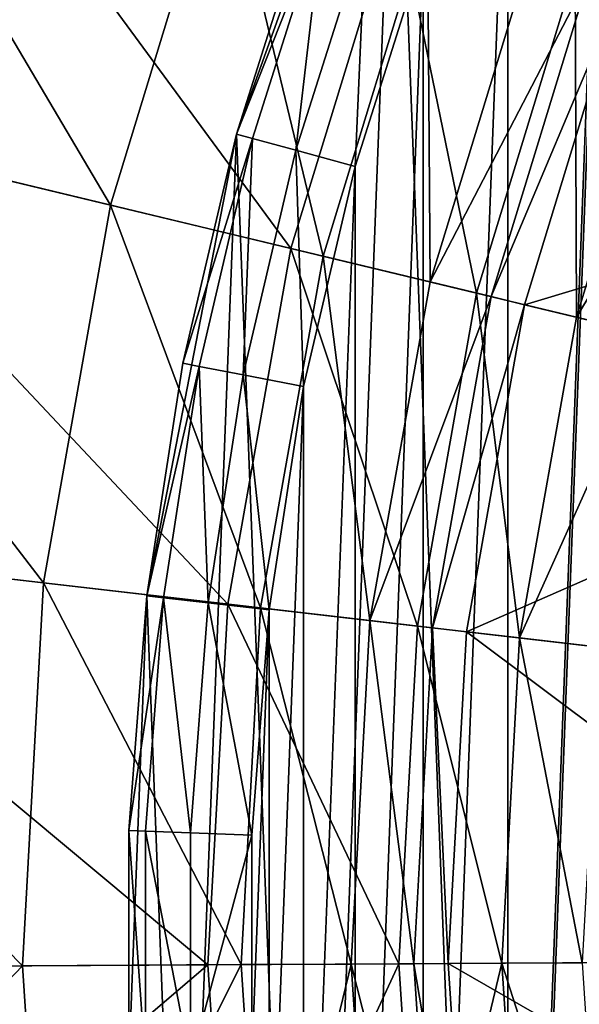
# Model space of a CAD drawing. Header units: millimetres. Extents: x -94 to 106, y 12 to 212.
# Tile 67 of 256: x -46 to -36, y 111 to 127. Entities that reach past the tile are written whole.
import ezdxf

# ---------------------------------------------------------------- set-up
doc = ezdxf.new("R2010")
doc.units = ezdxf.units.MM
doc.header["$LTSCALE"] = 25.4
doc.layers.get('0').update_dxf_attribs({"true_color": 0xff5454})

# ---------------------------------------------------------------- blocks, each defined once
blk = doc.blocks.new('AMALFI-M-9152-9153.STL')
at = {"color": 250, "true_color": 0x262626}
mesh = blk.add_polyface(dxfattribs=at)
corners = [(-42.894, 102.426, 1623.648), (-43.478, 117.68, 1623.648), (-43.772, 110.031, 1623.648), (-42.021, 125.195, 1623.648), (-40.865, 95.045, 1623.648), (-39.434, 132.399, 1623.648), (-37.734, 88.06, 1623.648), (-35.777, 139.124, 1623.648), (-33.573, 81.635, 1623.648), (-31.136, 145.212, 1623.648), (-28.48, 75.92, 1623.648), (-25.62, 150.52, 1623.648), (-22.574, 71.049, 1623.648), (-19.359, 154.924, 1623.648), (-15.994, 67.138, 1623.648), (-12.499, 158.321, 1623.648), (-8.894, 64.276, 1623.648), (-5.201, 160.631, 1623.648), (-1.441, 62.532, 1623.648), (2.364, 161.799, 1623.648), (6.192, 61.946, 1623.648), (6.192, 161.946, 1623.648), (13.824, 62.532, 1623.648), (10.019, 161.799, 1623.648), (17.584, 160.631, 1623.648), (21.278, 64.276, 1623.648), (24.883, 158.321, 1623.648), (28.378, 67.138, 1623.648), (31.743, 154.924, 1623.648), (34.958, 71.049, 1623.648), (38.004, 150.52, 1623.648), (40.863, 75.92, 1623.648), (43.519, 145.212, 1623.648), (45.956, 81.635, 1623.648), (48.16, 139.124, 1623.648), (50.117, 88.06, 1623.648), (51.817, 132.399, 1623.648), (53.249, 95.045, 1623.648), (54.404, 125.195, 1623.648), (55.277, 102.426, 1623.648), (55.862, 117.68, 1623.648), (56.155, 110.031, 1623.648)]
mesh.append_faces([[corners[k] for k in face] for face in [(0, 1, 2), (40, 39, 41)]], dxfattribs={"vtx0": -1, "color": 250})
mesh.append_faces([[corners[k] for k in face] for face in [(1, 0, 3), (3, 4, 5), (5, 6, 7), (7, 8, 9), (9, 10, 11), (11, 12, 13), (13, 14, 15), (15, 16, 17), (17, 18, 19), (19, 20, 21), (21, 22, 23), (23, 22, 24), (24, 25, 26), (26, 27, 28), (28, 29, 30), (30, 31, 32), (32, 33, 34), (34, 35, 36), (36, 37, 38), (38, 39, 40)]], dxfattribs={"vtx0": -1, "vtx1": -1, "color": 250})
mesh.append_faces([[corners[k] for k in face] for face in [(3, 0, 4), (5, 4, 6), (7, 6, 8), (9, 8, 10), (11, 10, 12), (13, 12, 14), (15, 14, 16), (17, 16, 18), (19, 18, 20), (21, 20, 22), (24, 22, 25), (26, 25, 27), (28, 27, 29), (30, 29, 31), (32, 31, 33), (34, 33, 35), (36, 35, 37), (38, 37, 39)]], dxfattribs={"vtx0": -1, "vtx2": -1, "color": 250})
mesh = blk.add_polyface(dxfattribs=at)
corners = [(-41.492, 117.451, 1598.648), (-41.773, 110.107, 1598.648), (-41.773, 113.784, 1598.648), (-41.492, 106.441, 1598.648), (-40.93, 121.085, 1598.648), (-40.93, 102.807, 1598.648), (-40.093, 124.665, 1598.648), (-40.093, 99.227, 1598.648), (-38.983, 128.171, 1598.648), (-38.983, 95.721, 1598.648), (-37.609, 131.581, 1598.648), (-37.609, 92.311, 1598.648), (-35.977, 134.876, 1598.648), (-35.977, 89.015, 1598.648), (-34.098, 138.037, 1598.648), (-34.098, 85.855, 1598.648), (-31.982, 141.045, 1598.648), (-31.982, 82.847, 1598.648), (-29.643, 143.882, 1598.648), (-29.643, 80.01, 1598.648), (-27.093, 146.531, 1598.648), (-27.093, 77.361, 1598.648), (-24.348, 148.977, 1598.648), (-24.348, 74.914, 1598.648), (-21.424, 151.207, 1598.648), (-21.424, 72.685, 1598.648), (-18.337, 153.205, 1598.648), (-18.337, 70.687, 1598.648), (-15.107, 154.962, 1598.648), (-15.107, 68.93, 1598.648), (-11.752, 156.466, 1598.648), (-11.752, 67.426, 1598.648), (-8.291, 157.709, 1598.648), (-8.291, 66.183, 1598.648), (-4.745, 158.683, 1598.648), (-4.745, 65.209, 1598.648), (-1.136, 159.383, 1598.648), (-1.136, 64.508, 1598.648), (2.517, 159.805, 1598.648), (2.517, 64.087, 1598.648), (6.192, 159.946, 1598.648), (6.192, 63.946, 1598.648), (9.866, 159.805, 1598.648), (9.866, 64.087, 1598.648), (13.519, 159.383, 1598.648), (13.519, 64.508, 1598.648), (17.129, 158.683, 1598.648), (17.129, 65.209, 1598.648), (20.674, 157.709, 1598.648), (20.674, 66.183, 1598.648), (24.135, 156.466, 1598.648), (24.135, 67.426, 1598.648), (27.49, 154.962, 1598.648), (27.49, 68.93, 1598.648), (30.721, 153.205, 1598.648), (30.721, 70.687, 1598.648), (33.807, 151.207, 1598.648), (33.807, 72.685, 1598.648), (36.731, 148.977, 1598.648), (36.731, 74.914, 1598.648), (39.476, 146.531, 1598.648), (39.476, 77.361, 1598.648), (42.026, 143.882, 1598.648), (42.026, 80.01, 1598.648), (44.366, 141.045, 1598.648), (44.366, 82.847, 1598.648), (46.481, 138.037, 1598.648), (46.481, 85.855, 1598.648), (48.36, 134.876, 1598.648), (48.36, 89.015, 1598.648), (49.992, 131.581, 1598.648), (49.992, 92.311, 1598.648), (51.366, 128.171, 1598.648), (51.366, 95.721, 1598.648), (52.476, 124.665, 1598.648), (52.476, 99.227, 1598.648), (53.314, 121.085, 1598.648), (53.314, 102.807, 1598.648), (53.875, 117.451, 1598.648), (53.875, 106.441, 1598.648), (54.156, 113.784, 1598.648), (54.156, 110.107, 1598.648)]
mesh.append_faces([[corners[k] for k in face] for face in [(0, 1, 2), (79, 80, 81)]], dxfattribs={"vtx0": -1, "color": 250})
mesh.append_faces([[corners[k] for k in face] for face in [(1, 0, 3), (3, 4, 5), (5, 6, 7), (7, 8, 9), (9, 10, 11), (11, 12, 13), (13, 14, 15), (15, 16, 17), (17, 18, 19), (19, 20, 21), (21, 22, 23), (23, 24, 25), (25, 26, 27), (27, 28, 29), (29, 30, 31), (31, 32, 33), (33, 34, 35), (35, 36, 37), (37, 38, 39), (39, 40, 41), (41, 42, 43), (43, 44, 45), (45, 46, 47), (47, 48, 49), (49, 50, 51), (51, 52, 53), (53, 54, 55), (55, 56, 57), (57, 58, 59), (59, 60, 61), (61, 62, 63), (63, 64, 65), (65, 66, 67), (67, 68, 69), (69, 70, 71), (71, 72, 73), (73, 74, 75), (75, 76, 77), (77, 78, 79)]], dxfattribs={"vtx0": -1, "vtx1": -1, "color": 250})
mesh.append_faces([[corners[k] for k in face] for face in [(3, 0, 4), (5, 4, 6), (7, 6, 8), (9, 8, 10), (11, 10, 12), (13, 12, 14), (15, 14, 16), (17, 16, 18), (19, 18, 20), (21, 20, 22), (23, 22, 24), (25, 24, 26), (27, 26, 28), (29, 28, 30), (31, 30, 32), (33, 32, 34), (35, 34, 36), (37, 36, 38), (39, 38, 40), (41, 40, 42), (43, 42, 44), (45, 44, 46), (47, 46, 48), (49, 48, 50), (51, 50, 52), (53, 52, 54), (55, 54, 56), (57, 56, 58), (59, 58, 60), (61, 60, 62), (63, 62, 64), (65, 64, 66), (67, 66, 68), (69, 68, 70), (71, 70, 72), (73, 72, 74), (75, 74, 76), (77, 76, 78), (79, 78, 80)]], dxfattribs={"vtx0": -1, "vtx2": -1, "color": 250})
at = {"color": 187, "true_color": 0x534582}
mesh = blk.add_polyface(dxfattribs=at)
corners = [(-44.071, 124.038, 127.977), (-49.114, 132.569, 124.745), (-51.197, 125.753, 124.745), (-42.247, 130.009, 127.977)]
mesh.append_faces([[corners[k] for k in face] for face in [(0, 1, 2), (1, 0, 3)]], dxfattribs={"vtx0": -1, "color": 187})
at = {"color": 250, "true_color": 0x262626}
mesh = blk.add_polyface(dxfattribs=at)
corners = [(-39.434, 132.399, 1623.648), (-40.865, 128.847, 1600.648), (-42.021, 125.195, 1623.648)]
mesh.append_faces([[corners[k] for k in face] for face in [(0, 1, 2)]], dxfattribs={"color": 250})
at = {"color": 187, "true_color": 0x534582}
mesh = blk.add_polyface(dxfattribs=at)
corners = [(-47.477, 131.959, 122.26), (-41.137, 123.332, 125.923), (-49.498, 125.344, 122.26), (-39.419, 128.954, 125.923)]
mesh.append_faces([[corners[k] for k in face] for face in [(0, 1, 2), (1, 0, 3)]], dxfattribs={"vtx0": -1, "color": 187})
mesh = blk.add_polyface(dxfattribs=at)
corners = [(-40.613, 123.206, 129.315), (-42.247, 130.009, 127.977), (-44.071, 124.038, 127.977), (-38.915, 128.766, 129.315)]
mesh.append_faces([[corners[k] for k in face] for face in [(0, 1, 2), (1, 0, 3)]], dxfattribs={"vtx0": -1, "color": 187})
at = {"color": 250, "true_color": 0x262626}
mesh = blk.add_polyface(dxfattribs=at)
corners = [(-40.865, 128.847, 1600.648), (-42.021, 125.195, 1600.648), (-42.021, 125.195, 1623.648)]
mesh.append_faces([[corners[k] for k in face] for face in [(0, 1, 2)]], dxfattribs={"color": 250})
mesh = blk.add_polyface(dxfattribs=at)
corners = [(-42.021, 125.195, 1600.648), (-40.613, 128.756, 1599.648), (-41.763, 125.124, 1599.648), (-40.865, 128.847, 1600.648)]
mesh.append_faces([[corners[k] for k in face] for face in [(0, 1, 2), (1, 0, 3)]], dxfattribs={"vtx0": -1, "color": 250})
at = {"color": 187, "true_color": 0x534582}
mesh = blk.add_polyface(dxfattribs=at)
corners = [(-39.419, 128.954, 125.923), (-38.117, 122.606, 127.074), (-41.137, 123.332, 125.923), (-36.509, 127.869, 127.074)]
mesh.append_faces([[corners[k] for k in face] for face in [(0, 1, 2), (1, 0, 3)]], dxfattribs={"vtx0": -1, "color": 187})
at = {"color": 250, "true_color": 0x262626}
mesh = blk.add_polyface(dxfattribs=at)
corners = [(-40.613, 128.756, 1599.648), (-41.057, 124.93, 1598.916), (-41.763, 125.124, 1599.648), (-39.924, 128.509, 1598.916)]
mesh.append_faces([[corners[k] for k in face] for face in [(0, 1, 2), (1, 0, 3)]], dxfattribs={"vtx0": -1, "color": 250})
at = {"color": 187, "true_color": 0x534582}
mesh = blk.add_polyface(dxfattribs=at)
corners = [(-38.872, 122.788, 130.044), (-38.915, 128.766, 129.315), (-40.613, 123.206, 129.315), (-37.237, 128.14, 130.044)]
mesh.append_faces([[corners[k] for k in face] for face in [(0, 1, 2), (1, 0, 3)]], dxfattribs={"vtx0": -1, "color": 187})
at = {"color": 250, "true_color": 0x262626}
mesh = blk.add_polyface(dxfattribs=at)
corners = [(-39.924, 128.509, 1598.916), (-40.093, 124.665, 1598.648), (-41.057, 124.93, 1598.916), (-38.983, 128.171, 1598.648)]
mesh.append_faces([[corners[k] for k in face] for face in [(0, 1, 2), (1, 0, 3)]], dxfattribs={"vtx0": -1, "color": 250})
at = {"color": 187, "true_color": 0x534582}
mesh = blk.add_polyface(dxfattribs=at)
corners = [(-36.279, 127.783, 131.136), (-38.872, 122.788, 130.044), (-37.878, 122.549, 131.136), (-37.237, 128.14, 130.044)]
mesh.append_faces([[corners[k] for k in face] for face in [(0, 1, 2), (1, 0, 3)]], dxfattribs={"vtx0": -1, "color": 187})
mesh = blk.add_polyface(dxfattribs=at)
corners = [(-36.509, 127.869, 127.074), (-36.489, 122.214, 128.147), (-38.117, 122.606, 127.074), (-34.941, 127.284, 128.147)]
mesh.append_faces([[corners[k] for k in face] for face in [(0, 1, 2), (1, 0, 3)]], dxfattribs={"vtx0": -1, "color": 187})
mesh = blk.add_polyface(dxfattribs=at)
corners = [(-35.757, 127.588, 132.405), (-37.878, 122.549, 131.136), (-37.336, 122.418, 132.405), (-36.279, 127.783, 131.136)]
mesh.append_faces([[corners[k] for k in face] for face in [(0, 1, 2), (1, 0, 3)]], dxfattribs={"vtx0": -1, "color": 187})
mesh = blk.add_polyface(dxfattribs=at)
corners = [(-28.782, 124.987, 152.482), (-37.336, 122.418, 132.405), (-30.099, 120.677, 152.482), (-35.757, 127.588, 132.405)]
mesh.append_faces([[corners[k] for k in face] for face in [(0, 1, 2), (1, 0, 3)]], dxfattribs={"vtx0": -1, "color": 187})
mesh = blk.add_polyface(dxfattribs=at)
corners = [(-36.489, 122.214, 128.147), (-33.715, 126.827, 129.89), (-35.217, 121.908, 129.89), (-34.941, 127.284, 128.147)]
mesh.append_faces([[corners[k] for k in face] for face in [(0, 1, 2), (1, 0, 3)]], dxfattribs={"vtx0": -1, "color": 187})
mesh = blk.add_polyface(dxfattribs=at)
corners = [(-45.162, 117.892, 127.977), (-51.197, 125.753, 124.745), (-52.442, 118.735, 124.745), (-44.071, 124.038, 127.977)]
mesh.append_faces([[corners[k] for k in face] for face in [(0, 1, 2), (1, 0, 3)]], dxfattribs={"vtx0": -1, "color": 187})
mesh = blk.add_polyface(dxfattribs=at)
corners = [(-49.498, 125.344, 122.26), (-42.164, 117.545, 125.923), (-50.707, 118.534, 122.26), (-41.137, 123.332, 125.923)]
mesh.append_faces([[corners[k] for k in face] for face in [(0, 1, 2), (1, 0, 3)]], dxfattribs={"vtx0": -1, "color": 187})
at = {"color": 250, "true_color": 0x262626}
mesh = blk.add_polyface(dxfattribs=at)
corners = [(-42.021, 125.195, 1623.648), (-42.894, 121.465, 1600.648), (-43.478, 117.68, 1623.648)]
mesh.append_faces([[corners[k] for k in face] for face in [(0, 1, 2)]], dxfattribs={"color": 250})
mesh = blk.add_polyface(dxfattribs=at)
corners = [(-42.021, 125.195, 1600.648), (-42.894, 121.465, 1600.648), (-42.021, 125.195, 1623.648)]
mesh.append_faces([[corners[k] for k in face] for face in [(0, 1, 2)]], dxfattribs={"color": 250})
mesh = blk.add_polyface(dxfattribs=at)
corners = [(-42.894, 121.465, 1600.648), (-41.763, 125.124, 1599.648), (-42.631, 121.414, 1599.648), (-42.021, 125.195, 1600.648)]
mesh.append_faces([[corners[k] for k in face] for face in [(0, 1, 2), (1, 0, 3)]], dxfattribs={"vtx0": -1, "color": 250})
mesh = blk.add_polyface(dxfattribs=at)
corners = [(-41.763, 125.124, 1599.648), (-41.912, 121.275, 1598.916), (-42.631, 121.414, 1599.648), (-41.057, 124.93, 1598.916)]
mesh.append_faces([[corners[k] for k in face] for face in [(0, 1, 2), (1, 0, 3)]], dxfattribs={"vtx0": -1, "color": 250})
mesh = blk.add_polyface(dxfattribs=at)
corners = [(-41.057, 124.93, 1598.916), (-40.93, 121.085, 1598.648), (-41.912, 121.275, 1598.916), (-40.093, 124.665, 1598.648)]
mesh.append_faces([[corners[k] for k in face] for face in [(0, 1, 2), (1, 0, 3)]], dxfattribs={"vtx0": -1, "color": 250})
at = {"color": 187, "true_color": 0x534582}
mesh = blk.add_polyface(dxfattribs=at)
corners = [(-41.629, 117.483, 129.315), (-44.071, 124.038, 127.977), (-45.162, 117.892, 127.977), (-40.613, 123.206, 129.315)]
mesh.append_faces([[corners[k] for k in face] for face in [(0, 1, 2), (1, 0, 3)]], dxfattribs={"vtx0": -1, "color": 187})
mesh = blk.add_polyface(dxfattribs=at)
corners = [(-41.137, 123.332, 125.923), (-39.079, 117.187, 127.074), (-42.164, 117.545, 125.923), (-38.117, 122.606, 127.074)]
mesh.append_faces([[corners[k] for k in face] for face in [(0, 1, 2), (1, 0, 3)]], dxfattribs={"vtx0": -1, "color": 187})
mesh = blk.add_polyface(dxfattribs=at)
corners = [(-39.85, 117.277, 130.044), (-40.613, 123.206, 129.315), (-41.629, 117.483, 129.315), (-38.872, 122.788, 130.044)]
mesh.append_faces([[corners[k] for k in face] for face in [(0, 1, 2), (1, 0, 3)]], dxfattribs={"vtx0": -1, "color": 187})
mesh = blk.add_polyface(dxfattribs=at)
corners = [(-37.878, 122.549, 131.136), (-39.85, 117.277, 130.044), (-38.835, 117.159, 131.136), (-38.872, 122.788, 130.044)]
mesh.append_faces([[corners[k] for k in face] for face in [(0, 1, 2), (1, 0, 3)]], dxfattribs={"vtx0": -1, "color": 187})
mesh = blk.add_polyface(dxfattribs=at)
corners = [(-38.117, 122.606, 127.074), (-37.416, 116.995, 128.147), (-39.079, 117.187, 127.074), (-36.489, 122.214, 128.147)]
mesh.append_faces([[corners[k] for k in face] for face in [(0, 1, 2), (1, 0, 3)]], dxfattribs={"vtx0": -1, "color": 187})
mesh = blk.add_polyface(dxfattribs=at)
corners = [(-37.336, 122.418, 132.405), (-38.835, 117.159, 131.136), (-38.281, 117.095, 132.405), (-37.878, 122.549, 131.136)]
mesh.append_faces([[corners[k] for k in face] for face in [(0, 1, 2), (1, 0, 3)]], dxfattribs={"vtx0": -1, "color": 187})
mesh = blk.add_polyface(dxfattribs=at)
corners = [(-30.099, 120.677, 152.482), (-38.281, 117.095, 132.405), (-30.886, 116.239, 152.482), (-37.336, 122.418, 132.405)]
mesh.append_faces([[corners[k] for k in face] for face in [(0, 1, 2), (1, 0, 3)]], dxfattribs={"vtx0": -1, "color": 187})
mesh = blk.add_polyface(dxfattribs=at)
corners = [(-37.416, 116.995, 128.147), (-35.217, 121.908, 129.89), (-36.116, 116.844, 129.89), (-36.489, 122.214, 128.147)]
mesh.append_faces([[corners[k] for k in face] for face in [(0, 1, 2), (1, 0, 3)]], dxfattribs={"vtx0": -1, "color": 187})
at = {"color": 250, "true_color": 0x262626}
mesh = blk.add_polyface(dxfattribs=at)
corners = [(-42.894, 121.465, 1600.648), (-43.478, 117.68, 1600.648), (-43.478, 117.68, 1623.648)]
mesh.append_faces([[corners[k] for k in face] for face in [(0, 1, 2)]], dxfattribs={"color": 250})
mesh = blk.add_polyface(dxfattribs=at)
corners = [(-43.478, 117.68, 1600.648), (-42.631, 121.414, 1599.648), (-43.212, 117.649, 1599.648), (-42.894, 121.465, 1600.648)]
mesh.append_faces([[corners[k] for k in face] for face in [(0, 1, 2), (1, 0, 3)]], dxfattribs={"vtx0": -1, "color": 250})
mesh = blk.add_polyface(dxfattribs=at)
corners = [(-42.631, 121.414, 1599.648), (-42.485, 117.565, 1598.916), (-43.212, 117.649, 1599.648), (-41.912, 121.275, 1598.916)]
mesh.append_faces([[corners[k] for k in face] for face in [(0, 1, 2), (1, 0, 3)]], dxfattribs={"vtx0": -1, "color": 250})
mesh = blk.add_polyface(dxfattribs=at)
corners = [(-41.912, 121.275, 1598.916), (-41.492, 117.451, 1598.648), (-42.485, 117.565, 1598.916), (-40.93, 121.085, 1598.648)]
mesh.append_faces([[corners[k] for k in face] for face in [(0, 1, 2), (1, 0, 3)]], dxfattribs={"vtx0": -1, "color": 250})
at = {"color": 187, "true_color": 0x534582}
mesh = blk.add_polyface(dxfattribs=at)
corners = [(-45.504, 111.658, 127.977), (-52.442, 118.735, 124.745), (-52.833, 111.618, 124.745), (-45.162, 117.892, 127.977)]
mesh.append_faces([[corners[k] for k in face] for face in [(0, 1, 2), (1, 0, 3)]], dxfattribs={"vtx0": -1, "color": 187})
mesh = blk.add_polyface(dxfattribs=at)
corners = [(-50.707, 118.534, 122.26), (-42.487, 111.675, 125.923), (-51.086, 111.627, 122.26), (-42.164, 117.545, 125.923)]
mesh.append_faces([[corners[k] for k in face] for face in [(0, 1, 2), (1, 0, 3)]], dxfattribs={"vtx0": -1, "color": 187})
mesh = blk.add_polyface(dxfattribs=at)
corners = [(-41.948, 111.678, 129.315), (-45.162, 117.892, 127.977), (-45.504, 111.658, 127.977), (-41.629, 117.483, 129.315)]
mesh.append_faces([[corners[k] for k in face] for face in [(0, 1, 2), (1, 0, 3)]], dxfattribs={"vtx0": -1, "color": 187})
at = {"color": 250, "true_color": 0x262626}
mesh = blk.add_polyface(dxfattribs=at)
corners = [(-43.478, 117.68, 1600.648), (-43.772, 113.861, 1600.648), (-43.478, 117.68, 1623.648)]
mesh.append_faces([[corners[k] for k in face] for face in [(0, 1, 2)]], dxfattribs={"color": 250})
mesh = blk.add_polyface(dxfattribs=at)
corners = [(-43.478, 117.68, 1623.648), (-43.772, 113.861, 1600.648), (-43.772, 110.031, 1623.648)]
mesh.append_faces([[corners[k] for k in face] for face in [(0, 1, 2)]], dxfattribs={"color": 250})
mesh = blk.add_polyface(dxfattribs=at)
corners = [(-43.772, 113.861, 1600.648), (-43.212, 117.649, 1599.648), (-43.504, 113.851, 1599.648), (-43.478, 117.68, 1600.648)]
mesh.append_faces([[corners[k] for k in face] for face in [(0, 1, 2), (1, 0, 3)]], dxfattribs={"vtx0": -1, "color": 250})
mesh = blk.add_polyface(dxfattribs=at)
corners = [(-43.212, 117.649, 1599.648), (-42.772, 113.823, 1598.916), (-43.504, 113.851, 1599.648), (-42.485, 117.565, 1598.916)]
mesh.append_faces([[corners[k] for k in face] for face in [(0, 1, 2), (1, 0, 3)]], dxfattribs={"vtx0": -1, "color": 250})
mesh = blk.add_polyface(dxfattribs=at)
corners = [(-42.485, 117.565, 1598.916), (-41.773, 113.784, 1598.648), (-42.772, 113.823, 1598.916), (-41.492, 117.451, 1598.648)]
mesh.append_faces([[corners[k] for k in face] for face in [(0, 1, 2), (1, 0, 3)]], dxfattribs={"vtx0": -1, "color": 250})
at = {"color": 187, "true_color": 0x534582}
mesh = blk.add_polyface(dxfattribs=at)
corners = [(-42.164, 117.545, 125.923), (-39.38, 111.692, 127.074), (-42.487, 111.675, 125.923), (-39.079, 117.187, 127.074)]
mesh.append_faces([[corners[k] for k in face] for face in [(0, 1, 2), (1, 0, 3)]], dxfattribs={"vtx0": -1, "color": 187})
mesh = blk.add_polyface(dxfattribs=at)
corners = [(-40.157, 111.688, 130.044), (-41.629, 117.483, 129.315), (-41.948, 111.678, 129.315), (-39.85, 117.277, 130.044)]
mesh.append_faces([[corners[k] for k in face] for face in [(0, 1, 2), (1, 0, 3)]], dxfattribs={"vtx0": -1, "color": 187})
mesh = blk.add_polyface(dxfattribs=at)
corners = [(-39.135, 111.694, 131.136), (-39.85, 117.277, 130.044), (-40.157, 111.688, 130.044), (-38.835, 117.159, 131.136)]
mesh.append_faces([[corners[k] for k in face] for face in [(0, 1, 2), (1, 0, 3)]], dxfattribs={"vtx0": -1, "color": 187})
mesh = blk.add_polyface(dxfattribs=at)
corners = [(-39.079, 117.187, 127.074), (-37.707, 111.702, 128.147), (-39.38, 111.692, 127.074), (-37.416, 116.995, 128.147)]
mesh.append_faces([[corners[k] for k in face] for face in [(0, 1, 2), (1, 0, 3)]], dxfattribs={"vtx0": -1, "color": 187})
mesh = blk.add_polyface(dxfattribs=at)
corners = [(-38.578, 111.697, 132.405), (-38.835, 117.159, 131.136), (-39.135, 111.694, 131.136), (-38.281, 117.095, 132.405)]
mesh.append_faces([[corners[k] for k in face] for face in [(0, 1, 2), (1, 0, 3)]], dxfattribs={"vtx0": -1, "color": 187})
mesh = blk.add_polyface(dxfattribs=at)
corners = [(-31.133, 111.738, 152.482), (-38.281, 117.095, 132.405), (-38.578, 111.697, 132.405), (-30.886, 116.239, 152.482)]
mesh.append_faces([[corners[k] for k in face] for face in [(0, 1, 2), (1, 0, 3)]], dxfattribs={"vtx0": -1, "color": 187})
mesh = blk.add_polyface(dxfattribs=at)
corners = [(-37.416, 116.995, 128.147), (-36.398, 111.709, 129.89), (-37.707, 111.702, 128.147), (-36.116, 116.844, 129.89)]
mesh.append_faces([[corners[k] for k in face] for face in [(0, 1, 2), (1, 0, 3)]], dxfattribs={"vtx0": -1, "color": 187})
at = {"color": 250, "true_color": 0x262626}
mesh = blk.add_polyface(dxfattribs=at)
corners = [(-43.772, 113.861, 1600.648), (-43.772, 110.031, 1600.648), (-43.772, 110.031, 1623.648)]
mesh.append_faces([[corners[k] for k in face] for face in [(0, 1, 2)]], dxfattribs={"color": 250})
mesh = blk.add_polyface(dxfattribs=at)
corners = [(-43.772, 113.861, 1600.648), (-43.504, 110.041, 1599.648), (-43.772, 110.031, 1600.648), (-43.504, 113.851, 1599.648)]
mesh.append_faces([[corners[k] for k in face] for face in [(0, 1, 2), (1, 0, 3)]], dxfattribs={"vtx0": -1, "color": 250})
mesh = blk.add_polyface(dxfattribs=at)
corners = [(-43.504, 113.851, 1599.648), (-42.772, 110.069, 1598.916), (-43.504, 110.041, 1599.648), (-42.772, 113.823, 1598.916)]
mesh.append_faces([[corners[k] for k in face] for face in [(0, 1, 2), (1, 0, 3)]], dxfattribs={"vtx0": -1, "color": 250})
mesh = blk.add_polyface(dxfattribs=at)
corners = [(-41.773, 113.784, 1598.648), (-42.772, 110.069, 1598.916), (-42.772, 113.823, 1598.916), (-41.773, 110.107, 1598.648)]
mesh.append_faces([[corners[k] for k in face] for face in [(0, 1, 2), (1, 0, 3)]], dxfattribs={"vtx0": -1, "color": 250})
at = {"color": 187, "true_color": 0x534582}
mesh = blk.add_polyface(dxfattribs=at)
corners = [(-39.38, 111.692, 127.074), (-42.099, 105.81, 125.923), (-42.487, 111.675, 125.923), (-39.017, 106.201, 127.074)]
mesh.append_faces([[corners[k] for k in face] for face in [(0, 1, 2), (1, 0, 3)]], dxfattribs={"vtx0": -1, "color": 187})
mesh = blk.add_polyface(dxfattribs=at)
corners = [(-41.565, 105.877, 129.315), (-40.157, 111.688, 130.044), (-41.948, 111.678, 129.315), (-39.788, 106.103, 130.044)]
mesh.append_faces([[corners[k] for k in face] for face in [(0, 1, 2), (1, 0, 3)]], dxfattribs={"vtx0": -1, "color": 187})
mesh = blk.add_polyface(dxfattribs=at)
corners = [(-38.774, 106.232, 131.136), (-40.157, 111.688, 130.044), (-39.788, 106.103, 130.044), (-39.135, 111.694, 131.136)]
mesh.append_faces([[corners[k] for k in face] for face in [(0, 1, 2), (1, 0, 3)]], dxfattribs={"vtx0": -1, "color": 187})
mesh = blk.add_polyface(dxfattribs=at)
corners = [(-37.707, 111.702, 128.147), (-39.017, 106.201, 127.074), (-39.38, 111.692, 127.074), (-37.357, 106.412, 128.147)]
mesh.append_faces([[corners[k] for k in face] for face in [(0, 1, 2), (1, 0, 3)]], dxfattribs={"vtx0": -1, "color": 187})
mesh = blk.add_polyface(dxfattribs=at)
corners = [(-38.221, 106.302, 132.405), (-39.135, 111.694, 131.136), (-38.774, 106.232, 131.136), (-38.578, 111.697, 132.405)]
mesh.append_faces([[corners[k] for k in face] for face in [(0, 1, 2), (1, 0, 3)]], dxfattribs={"vtx0": -1, "color": 187})
mesh = blk.add_polyface(dxfattribs=at)
corners = [(-30.836, 107.241, 152.482), (-38.578, 111.697, 132.405), (-38.221, 106.302, 132.405), (-31.133, 111.738, 152.482)]
mesh.append_faces([[corners[k] for k in face] for face in [(0, 1, 2), (1, 0, 3)]], dxfattribs={"vtx0": -1, "color": 187})
mesh = blk.add_polyface(dxfattribs=at)
corners = [(-37.707, 111.702, 128.147), (-36.059, 106.577, 129.89), (-37.357, 106.412, 128.147), (-36.398, 111.709, 129.89)]
mesh.append_faces([[corners[k] for k in face] for face in [(0, 1, 2), (1, 0, 3)]], dxfattribs={"vtx0": -1, "color": 187})
mesh = blk.add_polyface(dxfattribs=at)
corners = [(-52.363, 104.505, 124.745), (-45.504, 111.658, 127.977), (-52.833, 111.618, 124.745), (-45.092, 105.429, 127.977)]
mesh.append_faces([[corners[k] for k in face] for face in [(0, 1, 2), (1, 0, 3)]], dxfattribs={"vtx0": -1, "color": 187})
mesh = blk.add_polyface(dxfattribs=at)
corners = [(-42.487, 111.675, 125.923), (-50.63, 104.725, 122.26), (-51.086, 111.627, 122.26), (-42.099, 105.81, 125.923)]
mesh.append_faces([[corners[k] for k in face] for face in [(0, 1, 2), (1, 0, 3)]], dxfattribs={"vtx0": -1, "color": 187})
mesh = blk.add_polyface(dxfattribs=at)
corners = [(-45.092, 105.429, 127.977), (-41.948, 111.678, 129.315), (-45.504, 111.658, 127.977), (-41.565, 105.877, 129.315)]
mesh.append_faces([[corners[k] for k in face] for face in [(0, 1, 2), (1, 0, 3)]], dxfattribs={"vtx0": -1, "color": 187})

msp = doc.modelspace()

# ---------------------------------------------------------------- block references
at = {"color": 0}
msp.add_blockref('AMALFI-M-9152-9153.STL', (0, 0), dxfattribs=at)

doc.saveas('drawing.dxf')
